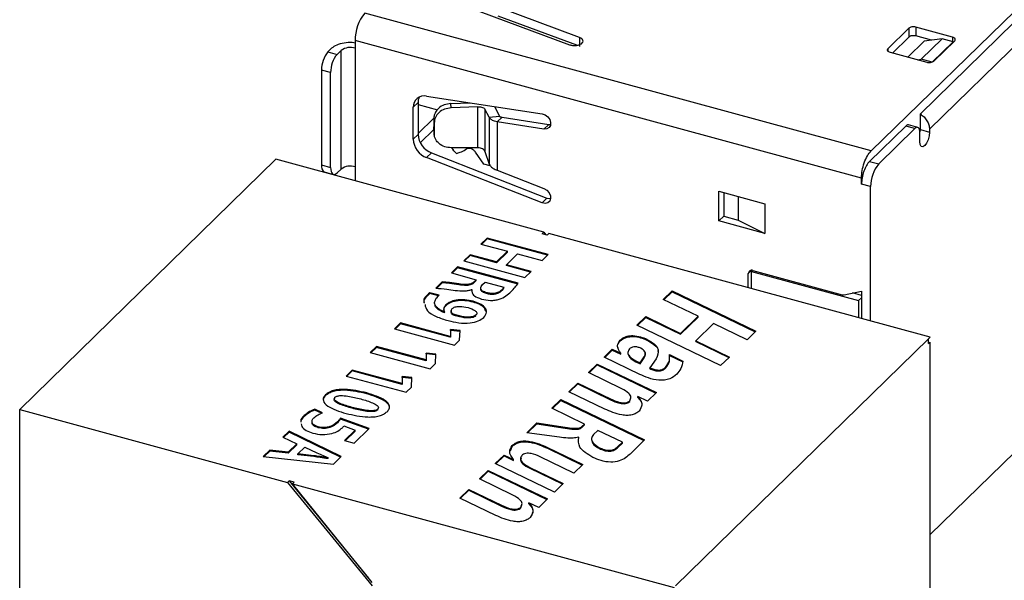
# Model space of a CAD drawing. Header units: millimetres. Extents: x 1628 to 1852, y 2209 to 2446.
# Tile 12 of 34: x 1749 to 1777, y 2271 to 2287. Entities that reach past the tile are written whole.
import ezdxf

# ---------------------------------------------------------------- set-up
doc = ezdxf.new("R2010")
doc.units = ezdxf.units.MM

msp = doc.modelspace()

# ---------------------------------------------------------------- linework, layer by layer
at = {"color": 7, "linetype": 'Continuous', "lineweight": 25}
for p, q in [((1779.16, 2288.527), (1773.606, 2283.106)), ((1760.375, 2287.851), (1764.878, 2286.177)), ((1773.606, 2283.106), (1758.96, 2287.087)), ((1765.17, 2286.386), (1762.815, 2287.262)), ((1765.089, 2286.159), (1762.815, 2287.005)), ((1777.736, 2286.816), (1775.03, 2284.174)), ((1774.696, 2286.654), (1774.09, 2286.061)), ((1774.696, 2286.654), (1774.696, 2286.396)), ((1775.96, 2286.397), (1774.899, 2286.686)), ((1774.899, 2286.686), (1774.899, 2286.429)), ((1773.326, 2282.319), (1758.68, 2286.299)), ((1758.68, 2286.299), (1758.68, 2286.076)), ((1765.17, 2286.386), (1765.17, 2286.129)), ((1774.696, 2286.396), (1774.226, 2285.937)), ((1775.143, 2286.275), (1774.672, 2285.816)), ((1775.353, 2286.305), (1774.899, 2286.429)), ((1775.052, 2285.757), (1775.659, 2286.349)), ((1775.659, 2286.349), (1775.143, 2286.275)), ((1778.002, 2286.38), (1775.295, 2283.738)), ((1775.372, 2285.67), (1775.979, 2286.262)), ((1775.416, 2285.701), (1776.023, 2286.293)), ((1775.979, 2286.262), (1775.659, 2286.349)), ((1775.979, 2286.25), (1775.979, 2286.262)), ((1757.893, 2285.97), (1758.009, 2286.084)), ((1757.893, 2285.97), (1758.158, 2285.898)), ((1758.275, 2286.012), (1758.158, 2285.898)), ((1758.275, 2282.583), (1758.275, 2286.012)), ((1758.68, 2286.076), (1758.68, 2282.648)), ((1774.152, 2285.957), (1775.214, 2285.669)), ((1774.945, 2285.742), (1775.052, 2285.757)), ((1775.372, 2285.67), (1775.052, 2285.757)), ((1757.971, 2285.373), (1757.706, 2285.445)), ((1757.706, 2285.445), (1757.706, 2282.702)), ((1757.971, 2282.63), (1757.971, 2285.373)), ((1760.501, 2284.505), (1760.361, 2284.368)), ((1760.501, 2284.505), (1760.501, 2283.579)), ((1760.749, 2284.688), (1764.089, 2284.178)), ((1761.444, 2284.475), (1762.005, 2284.496)), ((1761.455, 2284.352), (1761.444, 2284.475)), ((1760.361, 2283.443), (1760.361, 2284.368)), ((1760.501, 2284.45), (1761.064, 2284.297)), ((1762.231, 2284.381), (1761.455, 2284.352)), ((1762.231, 2283.197), (1762.231, 2284.381)), ((1762.561, 2284.078), (1762.435, 2284.315)), ((1762.435, 2284.315), (1762.435, 2283.087)), ((1762.707, 2284.389), (1762.854, 2284.11)), ((1760.957, 2284.052), (1760.501, 2283.607)), ((1760.955, 2284.034), (1760.966, 2283.911)), ((1760.955, 2284.034), (1760.955, 2283.803)), ((1760.966, 2283.911), (1760.966, 2283.618)), ((1762.561, 2284.078), (1762.854, 2284.11)), ((1762.561, 2284.078), (1762.561, 2282.724)), ((1762.791, 2283.944), (1762.931, 2284.081)), ((1762.791, 2283.944), (1762.791, 2282.545)), ((1764.143, 2283.738), (1762.791, 2283.944)), ((1762.931, 2284.081), (1764.283, 2283.874)), ((1775.03, 2283.724), (1775.03, 2284.174)), ((1760.953, 2283.82), (1760.969, 2283.557)), ((1760.966, 2283.618), (1760.955, 2283.803)), ((1764.143, 2283.738), (1764.283, 2283.874)), ((1764.283, 2283.874), (1764.336, 2283.873)), ((1774.607, 2283.826), (1773.559, 2282.804)), ((1774.873, 2283.754), (1773.825, 2282.732)), ((1774.873, 2283.754), (1774.607, 2283.826)), ((1774.953, 2283.787), (1774.687, 2283.859)), ((1775.015, 2283.379), (1775.015, 2283.632)), ((1775.023, 2283.656), (1775.03, 2283.724)), ((1775.03, 2283.724), (1775.295, 2283.652)), ((1775.295, 2283.738), (1775.295, 2283.652)), ((1760.501, 2283.579), (1760.361, 2283.443)), ((1760.889, 2283.048), (1760.749, 2282.912)), ((1760.889, 2283.048), (1764.229, 2281.743)), ((1762.231, 2283.197), (1761.455, 2283.196)), ((1761.47, 2283.196), (1761.512, 2283.137)), ((1761.912, 2283.163), (1761.874, 2283.142)), ((1762.406, 2282.726), (1762.162, 2283.074)), ((1762.435, 2283.087), (1762.561, 2282.724)), ((1756.388, 2282.863), (1748.977, 2275.629)), ((1764.139, 2280.756), (1756.388, 2282.863)), ((1764.089, 2281.606), (1760.749, 2282.912)), ((1773.559, 2282.804), (1773.825, 2282.732)), ((1757.706, 2282.702), (1757.971, 2282.63)), ((1757.788, 2282.498), (1758.053, 2282.426)), ((1758.158, 2282.469), (1758.275, 2282.583)), ((1758.68, 2282.648), (1758.68, 2282.24)), ((1762.589, 2282.676), (1762.406, 2282.726)), ((1762.791, 2282.545), (1764.143, 2282.017)), ((1773.326, 2282.147), (1773.326, 2282.319)), ((1769.205, 2281.939), (1770.531, 2281.578)), ((1769.205, 2281.082), (1769.205, 2281.939)), ((1769.345, 2281.901), (1769.345, 2281.218)), ((1773.591, 2282.075), (1773.326, 2282.147)), ((1773.591, 2278.187), (1773.591, 2282.075)), ((1764.229, 2281.743), (1764.089, 2281.606)), ((1769.762, 2281.788), (1769.762, 2281.105)), ((1770.531, 2281.578), (1770.531, 2280.721)), ((1769.345, 2281.218), (1769.205, 2281.082)), ((1770.531, 2280.721), (1769.205, 2281.082)), ((1769.345, 2281.218), (1769.762, 2281.105)), ((1769.762, 2281.105), (1770.531, 2280.721)), ((1762.5, 2280.588), (1762.321, 2280.414)), ((1762.5, 2280.562), (1762.342, 2280.408)), ((1764.266, 2280.108), (1762.5, 2280.588)), ((1762.5, 2280.562), (1762.5, 2280.588)), ((1764.245, 2280.088), (1762.5, 2280.562)), ((1764.092, 2280.711), (1764.139, 2280.756)), ((1764.237, 2280.671), (1764.092, 2280.711)), ((1764.139, 2280.756), (1764.2, 2280.681)), ((1764.237, 2280.671), (1764.283, 2280.717)), ((1775.315, 2277.719), (1764.283, 2280.717)), ((1762.321, 2280.414), (1763.084, 2280.206)), ((1763.084, 2280.206), (1762.767, 2279.897)), ((1763.084, 2280.18), (1763.084, 2280.206)), ((1762.004, 2280.104), (1761.826, 2279.93)), ((1761.826, 2279.93), (1763.591, 2279.45)), ((1762.004, 2280.079), (1761.846, 2279.924)), ((1762.767, 2279.897), (1762.004, 2280.104)), ((1762.004, 2280.079), (1762.004, 2280.104)), ((1762.767, 2279.871), (1762.004, 2280.079)), ((1763.084, 2280.18), (1762.767, 2279.871)), ((1763.062, 2279.817), (1763.379, 2280.126)), ((1763.379, 2280.126), (1764.087, 2279.934)), ((1764.087, 2279.934), (1764.266, 2280.108)), ((1761.645, 2279.752), (1761.466, 2279.578)), ((1761.645, 2279.727), (1761.486, 2279.572)), ((1763.392, 2279.278), (1761.645, 2279.752)), ((1761.645, 2279.727), (1761.645, 2279.752)), ((1763.392, 2279.252), (1761.645, 2279.727)), ((1762.767, 2279.871), (1762.767, 2279.897)), ((1763.77, 2279.624), (1763.062, 2279.817)), ((1763.062, 2279.791), (1763.062, 2279.817)), ((1763.75, 2279.604), (1763.062, 2279.791)), ((1763.591, 2279.45), (1763.77, 2279.624)), ((1770.142, 2279.618), (1770.176, 2279.652)), ((1770.186, 2279.649), (1772.764, 2278.949)), ((1761.466, 2279.578), (1762.185, 2279.382)), ((1762.185, 2279.382), (1762.124, 2279.323)), ((1762.185, 2279.357), (1762.124, 2279.298)), ((1762.185, 2279.357), (1762.185, 2279.382)), ((1770.054, 2279.149), (1770.054, 2279.557)), ((1770.142, 2279.618), (1773.238, 2278.777)), ((1770.142, 2279.125), (1770.142, 2279.618)), ((1761.2, 2279.319), (1761.016, 2279.139)), ((1761.2, 2279.293), (1761.04, 2279.137)), ((1761.2, 2279.293), (1761.2, 2279.319)), ((1761.678, 2279.236), (1761.678, 2279.261)), ((1762.045, 2279.1), (1762.052, 2279.098)), ((1762.052, 2279.072), (1762.052, 2279.098)), ((1762.124, 2279.298), (1762.124, 2279.323)), ((1762.364, 2279.242), (1762.438, 2279.314)), ((1762.438, 2279.314), (1762.982, 2279.166)), ((1762.913, 2279.056), (1762.913, 2279.082)), ((1762.982, 2279.14), (1762.982, 2279.166)), ((1767.595, 2278.812), (1767.85, 2279.061)), ((1767.85, 2279.061), (1770.273, 2277.894)), ((1767.85, 2279.035), (1767.85, 2279.061)), ((1772.823, 2278.946), (1773.326, 2279.053)), ((1773.326, 2279.053), (1773.326, 2278.259)), ((1761.111, 2278.932), (1760.843, 2279.005)), ((1760.843, 2278.979), (1760.843, 2279.005)), ((1761.09, 2278.912), (1760.843, 2278.979)), ((1762.484, 2278.979), (1762.484, 2279.005)), ((1768.6, 2278.328), (1767.595, 2278.812)), ((1767.613, 2278.803), (1767.85, 2279.035)), ((1767.85, 2279.035), (1770.256, 2277.877)), ((1773.326, 2278.928), (1773.068, 2278.998)), ((1773.238, 2278.777), (1773.326, 2278.863)), ((1773.238, 2278.777), (1773.238, 2278.283)), ((1761.305, 2278.631), (1761.305, 2278.656)), ((1761.456, 2278.485), (1761.456, 2278.453)), ((1762.095, 2278.733), (1762.095, 2278.759)), ((1761.269, 2278.451), (1761.263, 2278.448)), ((1761.263, 2278.422), (1761.263, 2278.448)), ((1761.269, 2278.425), (1761.263, 2278.422)), ((1761.269, 2278.425), (1761.269, 2278.451)), ((1761.505, 2278.371), (1761.505, 2278.397)), ((1761.625, 2278.327), (1761.625, 2278.353)), ((1762.176, 2278.362), (1762.176, 2278.362)), ((1762.176, 2278.336), (1762.176, 2278.362)), ((1766.83, 2278.065), (1767.085, 2278.314)), ((1766.848, 2278.057), (1767.085, 2278.288)), ((1767.085, 2278.314), (1768.09, 2277.83)), ((1767.085, 2278.288), (1767.085, 2278.314)), ((1767.085, 2278.288), (1768.09, 2277.805)), ((1768.09, 2277.83), (1768.6, 2278.328)), ((1768.09, 2277.805), (1768.6, 2278.302)), ((1768.6, 2278.302), (1768.6, 2278.328)), ((1759.995, 2278.134), (1759.818, 2277.961)), ((1759.818, 2277.961), (1761.552, 2277.49)), ((1759.995, 2278.108), (1759.839, 2277.956)), ((1761.433, 2277.743), (1759.995, 2278.134)), ((1759.995, 2278.108), (1759.995, 2278.134)), ((1761.433, 2277.717), (1759.995, 2278.108)), ((1761.437, 2277.942), (1761.436, 2277.745)), ((1761.437, 2277.916), (1761.436, 2277.719)), ((1761.718, 2277.914), (1761.437, 2277.942)), ((1761.437, 2277.916), (1761.437, 2277.942)), ((1761.716, 2277.889), (1761.437, 2277.916)), ((1761.704, 2277.639), (1761.718, 2277.914)), ((1769.253, 2276.898), (1766.83, 2278.065)), ((1769.043, 2278.115), (1768.533, 2277.617)), ((1770.018, 2277.645), (1769.043, 2278.115)), ((1761.436, 2277.745), (1761.433, 2277.743)), ((1761.433, 2277.717), (1761.433, 2277.743)), ((1761.436, 2277.719), (1761.433, 2277.717)), ((1761.436, 2277.719), (1761.436, 2277.745)), ((1761.552, 2277.49), (1761.704, 2277.639)), ((1766.35, 2277.614), (1766.35, 2277.639)), ((1767.122, 2277.633), (1767.122, 2277.659)), ((1767.951, 2270.531), (1775.268, 2277.673)), ((1768.09, 2277.805), (1768.09, 2277.83)), ((1770.273, 2277.894), (1770.018, 2277.645)), ((1775.268, 2277.673), (1775.315, 2277.719)), ((1775.268, 2277.536), (1775.268, 2277.673)), ((1759.297, 2277.452), (1759.12, 2277.28)), ((1759.297, 2277.426), (1759.141, 2277.274)), ((1760.735, 2277.061), (1759.297, 2277.452)), ((1759.297, 2277.426), (1759.297, 2277.452)), ((1760.735, 2277.035), (1759.297, 2277.426)), ((1765.883, 2277.141), (1766.12, 2277.372)), ((1765.901, 2277.132), (1766.12, 2277.346)), ((1766.12, 2277.372), (1766.365, 2277.254)), ((1766.12, 2277.346), (1766.12, 2277.372)), ((1766.12, 2277.346), (1766.365, 2277.228)), ((1768.533, 2277.617), (1769.508, 2277.147)), ((1768.533, 2277.591), (1768.533, 2277.617)), ((1768.533, 2277.591), (1769.491, 2277.13)), ((1775.268, 2277.536), (1775.315, 2277.581)), ((1775.268, 2277.551), (1775.315, 2277.581)), ((1775.315, 2266.147), (1775.315, 2277.581)), ((1759.12, 2277.28), (1760.853, 2276.808)), ((1760.737, 2277.063), (1760.735, 2277.061)), ((1760.735, 2277.035), (1760.735, 2277.061)), ((1760.739, 2277.26), (1760.737, 2277.063)), ((1760.739, 2277.235), (1760.737, 2277.038)), ((1760.737, 2277.038), (1760.737, 2277.063)), ((1761.019, 2277.233), (1760.739, 2277.26)), ((1760.739, 2277.235), (1760.739, 2277.26)), ((1761.018, 2277.207), (1760.739, 2277.235)), ((1761.006, 2276.957), (1761.019, 2277.233)), ((1766.911, 2276.646), (1765.883, 2277.141)), ((1766.365, 2277.254), (1766.368, 2277.257)), ((1766.365, 2277.228), (1766.365, 2277.254)), ((1766.365, 2277.228), (1766.368, 2277.231)), ((1766.368, 2277.231), (1766.368, 2277.257)), ((1766.922, 2276.975), (1767.043, 2277.153)), ((1766.922, 2276.949), (1767.043, 2277.127)), ((1767.043, 2277.127), (1767.043, 2277.153)), ((1767.385, 2277.099), (1767.209, 2276.837)), ((1767.769, 2277.215), (1768.155, 2277.029)), ((1767.769, 2277.189), (1768.155, 2277.004)), ((1769.508, 2277.147), (1769.253, 2276.898)), ((1760.737, 2277.038), (1760.735, 2277.035)), ((1760.853, 2276.808), (1761.006, 2276.957)), ((1765.428, 2276.696), (1765.683, 2276.945)), ((1765.446, 2276.688), (1765.683, 2276.919)), ((1765.683, 2276.945), (1767.397, 2276.12)), ((1765.683, 2276.919), (1765.683, 2276.945)), ((1765.683, 2276.919), (1767.379, 2276.103)), ((1766.803, 2277.006), (1766.803, 2277.032)), ((1766.803, 2277.032), (1766.922, 2276.975)), ((1766.803, 2277.006), (1766.922, 2276.949)), ((1766.922, 2276.949), (1766.922, 2276.975)), ((1767.209, 2276.811), (1767.209, 2276.837)), ((1767.657, 2276.822), (1767.657, 2276.848)), ((1768.155, 2277.004), (1768.155, 2277.029)), ((1758.598, 2276.77), (1758.422, 2276.598)), ((1758.422, 2276.598), (1760.155, 2276.127)), ((1758.598, 2276.745), (1758.442, 2276.592)), ((1760.037, 2276.38), (1758.598, 2276.77)), ((1758.598, 2276.745), (1758.598, 2276.77)), ((1760.037, 2276.354), (1758.598, 2276.745)), ((1760.041, 2276.579), (1760.039, 2276.382)), ((1760.041, 2276.553), (1760.039, 2276.356)), ((1760.321, 2276.551), (1760.041, 2276.579)), ((1760.041, 2276.553), (1760.041, 2276.579)), ((1760.32, 2276.526), (1760.041, 2276.553)), ((1760.307, 2276.275), (1760.321, 2276.551)), ((1766.397, 2276.23), (1765.428, 2276.696)), ((1760.039, 2276.382), (1760.037, 2276.38)), ((1760.037, 2276.354), (1760.037, 2276.38)), ((1760.039, 2276.356), (1760.037, 2276.354)), ((1760.039, 2276.356), (1760.039, 2276.382)), ((1760.155, 2276.127), (1760.307, 2276.275)), ((1764.863, 2276.145), (1765.118, 2276.394)), ((1764.881, 2276.137), (1765.118, 2276.368)), ((1765.118, 2276.394), (1766.066, 2275.938)), ((1765.118, 2276.368), (1765.118, 2276.394)), ((1765.118, 2276.368), (1766.066, 2275.912)), ((1757.825, 2276.057), (1757.825, 2276.057)), ((1757.825, 2276.031), (1757.825, 2276.057)), ((1757.825, 2276.031), (1757.825, 2276.057)), ((1757.825, 2276.031), (1757.825, 2276.031)), ((1758.094, 2275.981), (1758.095, 2275.982)), ((1759.015, 2276.085), (1759.015, 2276.111)), ((1765.905, 2275.644), (1764.863, 2276.145)), ((1766.066, 2275.912), (1766.066, 2275.938)), ((1766.857, 2276.008), (1766.854, 2276.005)), ((1766.854, 2275.979), (1766.854, 2276.005)), ((1767.142, 2275.871), (1766.857, 2276.008)), ((1767.397, 2276.12), (1767.142, 2275.871)), ((1775.315, 2272.014), (1779.472, 2276.072)), ((1757.738, 2275.536), (1757.515, 2275.641)), ((1757.515, 2275.615), (1757.515, 2275.641)), ((1758.594, 2275.665), (1758.594, 2275.691)), ((1759.337, 2275.616), (1759.337, 2275.642)), ((1764.372, 2275.665), (1764.627, 2275.914)), ((1765.317, 2275.21), (1764.372, 2275.665)), ((1764.389, 2275.657), (1764.627, 2275.888)), ((1764.627, 2275.914), (1767.05, 2274.748)), ((1764.627, 2275.888), (1764.627, 2275.914)), ((1764.627, 2275.888), (1767.032, 2274.73)), ((1766.624, 2275.857), (1766.639, 2275.905)), ((1766.624, 2275.857), (1766.624, 2275.883)), ((1748.977, 2275.629), (1756.728, 2273.523)), ((1748.977, 2264.057), (1748.977, 2275.629)), ((1757.205, 2275.426), (1757.205, 2275.452)), ((1757.711, 2275.523), (1757.515, 2275.615)), ((1759.086, 2275.083), (1758.261, 2275.377)), ((1758.261, 2275.352), (1758.261, 2275.377)), ((1759.067, 2275.064), (1758.261, 2275.352)), ((1757.612, 2275.103), (1757.612, 2275.129)), ((1758.168, 2275.248), (1758.168, 2275.273)), ((1758.355, 2275.153), (1758.684, 2275.033)), ((1758.648, 2274.655), (1759.086, 2275.083)), ((1763.643, 2274.954), (1763.936, 2275.24)), ((1763.666, 2274.951), (1763.936, 2275.214)), ((1763.936, 2275.24), (1764.758, 2275.116)), ((1763.936, 2275.214), (1763.936, 2275.24)), ((1763.936, 2275.214), (1764.758, 2275.091)), ((1764.758, 2275.091), (1764.758, 2275.116)), ((1765.241, 2275.135), (1765.317, 2275.21)), ((1765.241, 2275.11), (1765.317, 2275.184)), ((1765.241, 2275.11), (1765.241, 2275.135)), ((1765.317, 2275.184), (1765.317, 2275.21)), ((1756.774, 2275.005), (1756.592, 2274.827)), ((1756.592, 2274.827), (1756.995, 2274.637)), ((1756.774, 2274.979), (1756.609, 2274.818)), ((1758.276, 2274.266), (1756.774, 2275.005)), ((1756.774, 2274.979), (1756.774, 2275.005)), ((1758.259, 2274.249), (1756.774, 2274.979)), ((1758.684, 2275.033), (1758.373, 2274.73)), ((1758.684, 2275.007), (1758.394, 2274.724)), ((1758.684, 2275.007), (1758.684, 2275.033)), ((1764.588, 2274.827), (1763.643, 2274.954)), ((1765.147, 2274.824), (1765.14, 2274.827)), ((1765.147, 2274.798), (1765.147, 2274.824)), ((1765.703, 2275.026), (1765.575, 2274.902)), ((1766.412, 2274.685), (1765.703, 2275.026)), ((1756.995, 2274.637), (1756.745, 2274.392)), ((1756.995, 2274.611), (1756.745, 2274.366)), ((1756.995, 2274.611), (1756.995, 2274.637)), ((1757.024, 2274.348), (1757.223, 2274.543)), ((1757.223, 2274.543), (1757.576, 2274.377)), ((1758.373, 2274.73), (1758.648, 2274.655)), ((1763.171, 2274.435), (1763.224, 2274.562)), ((1763.224, 2274.562), (1763.224, 2274.588)), ((1764.24, 2274.534), (1765.266, 2274.04)), ((1764.24, 2274.509), (1764.24, 2274.534)), ((1764.24, 2274.509), (1765.248, 2274.023)), ((1765.749, 2274.499), (1765.749, 2274.524)), ((1766.28, 2274.556), (1766.412, 2274.685)), ((1766.28, 2274.53), (1766.412, 2274.659)), ((1766.28, 2274.53), (1766.28, 2274.556)), ((1766.412, 2274.659), (1766.412, 2274.685)), ((1767.05, 2274.748), (1766.634, 2274.342)), ((1756.21, 2274.454), (1756.021, 2274.27)), ((1756.021, 2274.27), (1758.05, 2274.045)), ((1756.21, 2274.428), (1756.045, 2274.267)), ((1756.745, 2274.392), (1756.21, 2274.454)), ((1756.21, 2274.428), (1756.21, 2274.454)), ((1756.745, 2274.366), (1756.21, 2274.428)), ((1756.745, 2274.366), (1756.745, 2274.392)), ((1757.486, 2274.292), (1757.024, 2274.348)), ((1757.024, 2274.322), (1757.024, 2274.348)), ((1757.486, 2274.267), (1757.024, 2274.322)), ((1757.486, 2274.267), (1757.486, 2274.292)), ((1757.897, 2274.239), (1757.893, 2274.235)), ((1757.893, 2274.209), (1757.893, 2274.235)), ((1757.897, 2274.213), (1757.893, 2274.209)), ((1757.897, 2274.213), (1757.897, 2274.239)), ((1758.05, 2274.045), (1758.276, 2274.266)), ((1762.733, 2274.065), (1762.988, 2274.314)), ((1762.75, 2274.057), (1762.988, 2274.289)), ((1762.988, 2274.314), (1763.261, 2274.183)), ((1762.988, 2274.289), (1762.988, 2274.314)), ((1762.988, 2274.289), (1763.261, 2274.157)), ((1765.011, 2273.791), (1764.033, 2274.263)), ((1764.446, 2273.24), (1762.733, 2274.065)), ((1763.261, 2274.183), (1763.265, 2274.187)), ((1763.261, 2274.157), (1763.261, 2274.183)), ((1763.261, 2274.157), (1763.265, 2274.161)), ((1763.265, 2274.161), (1763.265, 2274.187)), ((1763.729, 2273.957), (1764.701, 2273.489)), ((1763.729, 2273.932), (1763.729, 2273.957)), ((1763.729, 2273.932), (1764.684, 2273.472)), ((1765.266, 2274.04), (1765.011, 2273.791)), ((1762.277, 2273.621), (1762.532, 2273.87)), ((1762.295, 2273.613), (1762.532, 2273.844)), ((1762.532, 2273.87), (1764.246, 2273.045)), ((1762.532, 2273.844), (1762.532, 2273.87)), ((1762.532, 2273.844), (1764.228, 2273.028)), ((1756.774, 2273.568), (1756.728, 2273.523)), ((1756.728, 2273.523), (1759.173, 2270.527)), ((1756.919, 2273.529), (1756.774, 2273.568)), ((1756.774, 2273.568), (1759.071, 2270.755)), ((1756.919, 2273.529), (1756.872, 2273.483)), ((1756.872, 2273.483), (1767.904, 2270.485)), ((1759.173, 2270.628), (1756.872, 2273.483)), ((1763.246, 2273.155), (1762.277, 2273.621)), ((1764.701, 2273.489), (1764.446, 2273.24)), ((1761.713, 2273.07), (1761.968, 2273.319)), ((1761.73, 2273.062), (1761.968, 2273.293)), ((1761.968, 2273.319), (1762.915, 2272.863)), ((1761.968, 2273.293), (1761.968, 2273.319)), ((1761.968, 2273.293), (1762.915, 2272.837)), ((1762.754, 2272.569), (1761.713, 2273.07)), ((1762.915, 2272.837), (1762.915, 2272.863)), ((1763.474, 2272.782), (1763.489, 2272.829)), ((1763.474, 2272.782), (1763.474, 2272.808)), ((1763.707, 2272.933), (1763.704, 2272.93)), ((1763.704, 2272.904), (1763.704, 2272.93)), ((1763.991, 2272.796), (1763.707, 2272.933)), ((1764.246, 2273.045), (1763.991, 2272.796))]:
    msp.add_line(p, q, dxfattribs=at)
at = {"color": 8, "linetype": 'Continuous', "lineweight": 25}
for p, q in [((1775.96, 2286.397), (1775.96, 2286.267)), ((1774.09, 2286.061), (1774.09, 2285.992)), ((1760.959, 2283.729), (1760.563, 2283.343)), ((1770.154, 2279.654), (1770.054, 2279.557))]:
    msp.add_line(p, q, dxfattribs=at)
at = {"color": 7, "linetype": 'Continuous', "lineweight": 25, "flags": 128}
for points in [[(1764.089, 2284.178), (1764.175, 2284.148), (1764.252, 2284.09), (1764.308, 2284.011), (1764.335, 2283.924), (1764.329, 2283.843), (1764.29, 2283.779), (1764.225, 2283.742), (1764.143, 2283.738)], [(1775.015, 2283.632), (1775.012, 2283.68), (1775.004, 2283.721), (1774.991, 2283.754), (1774.973, 2283.776), (1774.952, 2283.787), (1774.927, 2283.788), (1774.9, 2283.776), (1774.873, 2283.754)], [(1775.295, 2283.652), (1775.284, 2283.543), (1775.254, 2283.43), (1775.208, 2283.33), (1775.155, 2283.258), (1775.101, 2283.226), (1775.056, 2283.237), (1775.026, 2283.291), (1775.015, 2283.379)], [(1757.971, 2282.63), (1757.975, 2282.567), (1757.986, 2282.513), (1758.003, 2282.47), (1758.026, 2282.441), (1758.054, 2282.426), (1758.087, 2282.426), (1758.122, 2282.44), (1758.158, 2282.469)], [(1764.143, 2282.017), (1764.225, 2281.969), (1764.29, 2281.896), (1764.329, 2281.811), (1764.335, 2281.726), (1764.308, 2281.654), (1764.252, 2281.606), (1764.175, 2281.589), (1764.089, 2281.606)], [(1764.229, 2281.743), (1764.315, 2281.726), (1764.336, 2281.727)]]:
    msp.add_lwpolyline(points, dxfattribs=at)
at = {"color": 7, "linetype": 'Continuous', "lineweight": 25}
for centre, radius, start, end in [((1759.907, 2286.307), 1.227, 140.5129, 180.3434), ((1758.524, 2285.45), 0.818, 140.5129, 180.3434), ((1758.789, 2285.378), 0.818, 140.5129, 180.3434), ((1758.543, 2285.635), 0.462, 72.696, 125.3989), ((1760.678, 2284.378), 0.318, 77.1536, 181.8022), ((1760.848, 2284.51), 0.348, 154.1315, 180.9041), ((1760.966, 2283.478), 0.607, 183.3733, 248.99), ((1761.106, 2283.615), 0.607, 183.3733, 248.99), ((1757.907, 2282.664), 0.204, 169.3516, 234.3744), ((1758.543, 2282.206), 0.462, 72.696, 125.3989), ((1774.614, 2282.081), 1.022, 140.5129, 180.3434), ((1770.151, 2279.558), 0.0975, 68.8623, 180.9223), ((1772.799, 2279.07), 0.127, 253.9653, 281.1121)]:
    msp.add_arc(centre, radius, start, end, dxfattribs=at)
for points in [[(1774.899, 2286.686), (1774.881, 2286.69), (1774.844, 2286.697), (1774.784, 2286.693), (1774.73, 2286.679), (1774.708, 2286.662), (1774.696, 2286.654)], [(1764.878, 2286.177), (1764.907, 2286.169), (1764.964, 2286.153), (1765.065, 2286.152), (1765.159, 2286.169), (1765.232, 2286.205), (1765.274, 2286.251), (1765.277, 2286.303), (1765.243, 2286.352), (1765.195, 2286.375), (1765.17, 2286.386)], [(1774.899, 2286.429), (1774.881, 2286.432), (1774.844, 2286.44), (1774.784, 2286.436), (1774.73, 2286.422), (1774.708, 2286.405), (1774.696, 2286.396)], [(1776.023, 2286.293), (1776.03, 2286.303), (1776.045, 2286.322), (1776.037, 2286.353), (1776.009, 2286.38), (1775.977, 2286.392), (1775.96, 2286.397)], [(1774.09, 2286.061), (1774.082, 2286.052), (1774.068, 2286.033), (1774.076, 2286.002), (1774.103, 2285.974), (1774.136, 2285.963), (1774.152, 2285.957)], [(1775.214, 2285.669), (1775.232, 2285.665), (1775.269, 2285.658), (1775.329, 2285.661), (1775.383, 2285.676), (1775.405, 2285.693), (1775.416, 2285.701)], [(1762.854, 2284.11), (1762.857, 2284.107), (1762.863, 2284.1), (1762.881, 2284.091), (1762.903, 2284.084), (1762.922, 2284.082), (1762.931, 2284.081)], [(1775.03, 2284.174), (1775.067, 2284.147), (1775.141, 2284.094), (1775.226, 2283.982), (1775.284, 2283.86), (1775.291, 2283.779), (1775.295, 2283.738)], [(1761.616, 2283.035), (1761.646, 2283.042), (1761.707, 2283.057), (1761.82, 2283.115), (1761.876, 2283.144)], [(1762.162, 2283.074), (1762.145, 2283.094), (1762.111, 2283.134), (1762.042, 2283.171), (1761.971, 2283.184), (1761.932, 2283.17), (1761.912, 2283.163)], [(1773.326, 2282.319), (1773.33, 2282.39), (1773.339, 2282.533), (1773.403, 2282.767), (1773.496, 2282.976), (1773.569, 2283.063), (1773.606, 2283.106)], [(1773.559, 2282.804), (1773.529, 2282.767), (1773.468, 2282.695), (1773.391, 2282.521), (1773.337, 2282.326), (1773.33, 2282.207), (1773.326, 2282.147)]]:
    msp.add_open_spline(points, degree=3, dxfattribs=at)
for points, knots in [([(1758.009, 2286.084), (1758.054, 2286.118), (1758.144, 2286.185), (1758.358, 2286.241), (1758.55, 2286.258), (1758.652, 2286.24), (1758.68, 2286.235)], [0, 0, 0, 0, 0.2962052, 0.5924104, 0.8886157, 1, 1, 1, 1]), ([(1761.444, 2284.475), (1761.381, 2284.467), (1761.252, 2284.449), (1761.097, 2284.351), (1761.008, 2284.239), (1760.963, 2284.133), (1760.958, 2284.068), (1760.955, 2284.034)], [0, 0, 0, 0, 0.24308, 0.499178, 0.709058, 0.844494, 1, 1, 1, 1]), ([(1761.455, 2284.352), (1761.391, 2284.343), (1761.261, 2284.325), (1761.1, 2284.221), (1760.988, 2284.078), (1760.973, 2283.966), (1760.966, 2283.911)], [0, 0, 0, 0, 0.24982, 0.4999614, 0.7501286, 1, 1, 1, 1]), ([(1762.231, 2284.381), (1762.256, 2284.381), (1762.305, 2284.381), (1762.369, 2284.367), (1762.418, 2284.345), (1762.43, 2284.326), (1762.435, 2284.316)], [0, 0, 0, 0, 0.252511, 0.500135, 0.749751, 1, 1, 1, 1]), ([(1762.791, 2283.944), (1762.763, 2283.951), (1762.692, 2283.969), (1762.605, 2284.015), (1762.575, 2284.057), (1762.561, 2284.078)], [0, 0, 0, 0, 0.2493983, 0.6365122, 1, 1, 1, 1]), ([(1761.455, 2283.196), (1761.392, 2283.202), (1761.263, 2283.214), (1761.108, 2283.306), (1761.019, 2283.415), (1760.974, 2283.519), (1760.969, 2283.584), (1760.966, 2283.618)], [0, 0, 0, 0, 0.243084, 0.499178, 0.708982, 0.844437, 1, 1, 1, 1]), ([(1774.686, 2283.854), (1774.678, 2283.857), (1774.655, 2283.867), (1774.626, 2283.842), (1774.607, 2283.826)], [0, 0, 0, 0, 0.341999, 1, 1, 1, 1]), ([(1761.616, 2283.035), (1761.574, 2283.068), (1761.527, 2283.104), (1761.507, 2283.146), (1761.504, 2283.151)], [0, 0, 0, 0, 0.88272, 1, 1, 1, 1]), ([(1762.435, 2283.088), (1762.43, 2283.103), (1762.418, 2283.132), (1762.369, 2283.167), (1762.305, 2283.192), (1762.256, 2283.195), (1762.231, 2283.197)], [0, 0, 0, 0, 0.250283, 0.499864, 0.747459, 1, 1, 1, 1]), ([(1762.561, 2282.724), (1762.57, 2282.706), (1762.593, 2282.66), (1762.669, 2282.595), (1762.751, 2282.562), (1762.791, 2282.545)], [0, 0, 0, 0, 0.249386, 0.6365, 1, 1, 1, 1]), ([(1761.016, 2279.139), (1761.121, 2279.129), (1761.308, 2279.111), (1761.493, 2279.085), (1761.574, 2279.074)], [0, 0, 0, 0, 0.559673, 1, 1, 1, 1]), ([(1761.678, 2279.261), (1761.59, 2279.275), (1761.433, 2279.3), (1761.271, 2279.313), (1761.2, 2279.319)], [0, 0, 0, 0, 0.560262, 1, 1, 1, 1]), ([(1761.678, 2279.236), (1761.59, 2279.249), (1761.433, 2279.274), (1761.271, 2279.287), (1761.2, 2279.293)], [0, 0, 0, 0, 0.560262, 1, 1, 1, 1]), ([(1761.574, 2279.074), (1761.665, 2279.064), (1761.791, 2279.05), (1761.956, 2279.067), (1762.016, 2279.089), (1762.045, 2279.1)], [0, 0, 0, 0, 0.559471, 0.779761, 1, 1, 1, 1]), ([(1762.124, 2279.323), (1762.099, 2279.302), (1762.048, 2279.258), (1761.87, 2279.232), (1761.751, 2279.25), (1761.678, 2279.261)], [0, 0, 0, 0, 0.280135, 0.558087, 1, 1, 1, 1]), ([(1762.124, 2279.298), (1762.099, 2279.276), (1762.048, 2279.232), (1761.87, 2279.207), (1761.751, 2279.225), (1761.678, 2279.236)], [0, 0, 0, 0, 0.280135, 0.558087, 1, 1, 1, 1]), ([(1762.052, 2279.098), (1762.052, 2279.067), (1762.05, 2279.005), (1762.131, 2278.898), (1762.258, 2278.851), (1762.335, 2278.822)], [0, 0, 0, 0, 0.280872, 0.561733, 1, 1, 1, 1]), ([(1762.484, 2279.005), (1762.442, 2279.019), (1762.357, 2279.048), (1762.305, 2279.119), (1762.316, 2279.186), (1762.348, 2279.223), (1762.364, 2279.242)], [0, 0, 0, 0, 0.279771, 0.558655, 0.779025, 1, 1, 1, 1]), ([(1762.484, 2278.979), (1762.442, 2278.993), (1762.358, 2279.022), (1762.304, 2279.09), (1762.316, 2279.132), (1762.321, 2279.149)], [0, 0, 0, 0, 0.377652, 0.754107, 1, 1, 1, 1]), ([(1762.913, 2279.082), (1762.888, 2279.061), (1762.836, 2279.019), (1762.718, 2278.978), (1762.589, 2278.982), (1762.519, 2278.997), (1762.484, 2279.005)], [0, 0, 0, 0, 0.280275, 0.559337, 0.779033, 1, 1, 1, 1]), ([(1762.913, 2279.056), (1762.888, 2279.035), (1762.836, 2278.993), (1762.718, 2278.952), (1762.589, 2278.956), (1762.519, 2278.971), (1762.484, 2278.979)], [0, 0, 0, 0, 0.280275, 0.559337, 0.779033, 1, 1, 1, 1]), ([(1762.982, 2279.166), (1762.972, 2279.15), (1762.954, 2279.121), (1762.926, 2279.094), (1762.913, 2279.082)], [0, 0, 0, 0, 0.559589, 1, 1, 1, 1]), ([(1762.982, 2279.14), (1762.972, 2279.124), (1762.954, 2279.095), (1762.926, 2279.068), (1762.913, 2279.056)], [0, 0, 0, 0, 0.559589, 1, 1, 1, 1]), ([(1763.187, 2279.033), (1763.231, 2279.078), (1763.308, 2279.157), (1763.367, 2279.241), (1763.392, 2279.278)], [0, 0, 0, 0, 0.560004, 1, 1, 1, 1]), ([(1760.843, 2279.005), (1760.743, 2278.921), (1760.635, 2278.832), (1760.674, 2278.738), (1760.677, 2278.732)], [0, 0, 0, 0, 0.937684, 1, 1, 1, 1]), ([(1760.843, 2278.979), (1760.743, 2278.896), (1760.635, 2278.806), (1760.674, 2278.712), (1760.677, 2278.706)], [0, 0, 0, 0, 0.937684, 1, 1, 1, 1]), ([(1761.263, 2278.448), (1761.203, 2278.476), (1761.084, 2278.533), (1760.986, 2278.641), (1760.971, 2278.75), (1761.01, 2278.812), (1761.029, 2278.844)], [0, 0, 0, 0, 0.280152, 0.559819, 0.779698, 1, 1, 1, 1]), ([(1761.029, 2278.844), (1761.042, 2278.861), (1761.066, 2278.891), (1761.097, 2278.92), (1761.111, 2278.932)], [0, 0, 0, 0, 0.560334, 1, 1, 1, 1]), ([(1762.095, 2278.759), (1762.016, 2278.776), (1761.858, 2278.811), (1761.613, 2278.799), (1761.416, 2278.743), (1761.342, 2278.685), (1761.305, 2278.656)], [0, 0, 0, 0, 0.2806032, 0.5596859, 0.7796821, 1, 1, 1, 1]), ([(1762.095, 2278.733), (1762.016, 2278.751), (1761.858, 2278.785), (1761.613, 2278.774), (1761.416, 2278.718), (1761.342, 2278.66), (1761.305, 2278.631)], [0, 0, 0, 0, 0.2806032, 0.5596859, 0.7796821, 1, 1, 1, 1]), ([(1762.335, 2278.822), (1762.42, 2278.805), (1762.547, 2278.78), (1762.731, 2278.786), (1762.896, 2278.827), (1763.052, 2278.913), (1763.142, 2278.993), (1763.187, 2279.033)], [0, 0, 0, 0, 0.24965, 0.37465, 0.4995, 0.749869, 1, 1, 1, 1]), ([(1760.702, 2278.667), (1760.713, 2278.604), (1760.739, 2278.47), (1761.016, 2278.31), (1761.251, 2278.236), (1761.368, 2278.199)], [0, 0, 0, 0, 0.300649, 0.649934, 1, 1, 1, 1]), ([(1761.263, 2278.422), (1761.205, 2278.451), (1761.088, 2278.507), (1760.995, 2278.595), (1760.992, 2278.647), (1760.991, 2278.658)], [0, 0, 0, 0, 0.44198, 0.883194, 1, 1, 1, 1]), ([(1761.305, 2278.631), (1761.269, 2278.593), (1761.229, 2278.553), (1761.243, 2278.51), (1761.244, 2278.507)], [0, 0, 0, 0, 0.919205, 1, 1, 1, 1]), ([(1761.305, 2278.656), (1761.275, 2278.619), (1761.22, 2278.552), (1761.254, 2278.482), (1761.269, 2278.451)], [0, 0, 0, 0, 0.559766, 1, 1, 1, 1]), ([(1761.505, 2278.397), (1761.492, 2278.41), (1761.465, 2278.436), (1761.447, 2278.489), (1761.472, 2278.524), (1761.487, 2278.546)], [0, 0, 0, 0, 0.280475, 0.561409, 1, 1, 1, 1]), ([(1761.487, 2278.546), (1761.499, 2278.556), (1761.522, 2278.574), (1761.591, 2278.602), (1761.744, 2278.621), (1761.865, 2278.594), (1761.946, 2278.576)], [0, 0, 0, 0, 0.125713, 0.251352, 0.501075, 1, 1, 1, 1]), ([(1761.946, 2278.576), (1762.021, 2278.551), (1762.133, 2278.514), (1762.2, 2278.44), (1762.201, 2278.394), (1762.184, 2278.373), (1762.176, 2278.362)], [0, 0, 0, 0, 0.499167, 0.748965, 0.874392, 1, 1, 1, 1]), ([(1762.402, 2278.293), (1762.438, 2278.342), (1762.511, 2278.438), (1762.442, 2278.584), (1762.293, 2278.694), (1762.161, 2278.737), (1762.095, 2278.759)], [0, 0, 0, 0, 0.279895, 0.558874, 0.779279, 1, 1, 1, 1]), ([(1762.462, 2278.459), (1762.453, 2278.495), (1762.434, 2278.571), (1762.291, 2278.668), (1762.16, 2278.711), (1762.095, 2278.733)], [0, 0, 0, 0, 0.308381, 0.653943, 1, 1, 1, 1]), ([(1761.368, 2278.199), (1761.469, 2278.176), (1761.67, 2278.128), (1761.985, 2278.118), (1762.257, 2278.18), (1762.353, 2278.255), (1762.402, 2278.293)], [0, 0, 0, 0, 0.280936, 0.560706, 0.779864, 1, 1, 1, 1]), ([(1761.505, 2278.371), (1761.493, 2278.384), (1761.468, 2278.41), (1761.449, 2278.441), (1761.456, 2278.455), (1761.457, 2278.456)], [0, 0, 0, 0, 0.488797, 0.978395, 1, 1, 1, 1]), ([(1761.625, 2278.353), (1761.6, 2278.359), (1761.555, 2278.371), (1761.521, 2278.389), (1761.505, 2278.397)], [0, 0, 0, 0, 0.5609478, 1, 1, 1, 1]), ([(1761.625, 2278.327), (1761.6, 2278.333), (1761.555, 2278.345), (1761.521, 2278.363), (1761.505, 2278.371)], [0, 0, 0, 0, 0.5609478, 1, 1, 1, 1]), ([(1762.176, 2278.362), (1762.162, 2278.351), (1762.132, 2278.329), (1762.043, 2278.301), (1761.858, 2278.298), (1761.718, 2278.331), (1761.625, 2278.353)], [0, 0, 0, 0, 0.125355, 0.25053, 0.499781, 1, 1, 1, 1]), ([(1762.176, 2278.336), (1762.162, 2278.325), (1762.132, 2278.304), (1762.043, 2278.276), (1761.858, 2278.272), (1761.718, 2278.305), (1761.625, 2278.327)], [0, 0, 0, 0, 0.125355, 0.25053, 0.499781, 1, 1, 1, 1]), ([(1766.368, 2277.257), (1766.317, 2277.329), (1766.225, 2277.456), (1766.312, 2277.584), (1766.35, 2277.639)], [0, 0, 0, 0, 0.560615, 1, 1, 1, 1]), ([(1766.35, 2277.639), (1766.393, 2277.674), (1766.456, 2277.725), (1766.599, 2277.761), (1766.754, 2277.77), (1766.946, 2277.737), (1767.063, 2277.685), (1767.122, 2277.659)], [0, 0, 0, 0, 0.24939, 0.374645, 0.499851, 0.749085, 1, 1, 1, 1]), ([(1766.35, 2277.614), (1766.393, 2277.648), (1766.456, 2277.7), (1766.599, 2277.735), (1766.754, 2277.744), (1766.946, 2277.711), (1767.063, 2277.659), (1767.122, 2277.633)], [0, 0, 0, 0, 0.24939, 0.374645, 0.499851, 0.749085, 1, 1, 1, 1]), ([(1767.122, 2277.659), (1767.199, 2277.617), (1767.351, 2277.533), (1767.491, 2277.334), (1767.425, 2277.188), (1767.385, 2277.099)], [0, 0, 0, 0, 0.281001, 0.561277, 1, 1, 1, 1]), ([(1767.122, 2277.633), (1767.196, 2277.591), (1767.343, 2277.508), (1767.458, 2277.385), (1767.439, 2277.318), (1767.436, 2277.307)], [0, 0, 0, 0, 0.45748, 0.913779, 1, 1, 1, 1]), ([(1766.286, 2277.412), (1766.28, 2277.423), (1766.244, 2277.491), (1766.302, 2277.558), (1766.35, 2277.614)], [0, 0, 0, 0, 0.16703, 1, 1, 1, 1]), ([(1766.614, 2277.381), (1766.593, 2277.346), (1766.55, 2277.276), (1766.616, 2277.147), (1766.733, 2277.075), (1766.803, 2277.032)], [0, 0, 0, 0, 0.279203, 0.560109, 1, 1, 1, 1]), ([(1766.943, 2277.4), (1766.915, 2277.413), (1766.857, 2277.437), (1766.747, 2277.445), (1766.66, 2277.419), (1766.63, 2277.394), (1766.614, 2277.381)], [0, 0, 0, 0, 0.281024, 0.559324, 0.778983, 1, 1, 1, 1]), ([(1767.043, 2277.153), (1767.057, 2277.177), (1767.084, 2277.225), (1767.074, 2277.318), (1766.993, 2277.369), (1766.943, 2277.4)], [0, 0, 0, 0, 0.281394, 0.562134, 1, 1, 1, 1]), ([(1766.58, 2277.227), (1766.589, 2277.199), (1766.616, 2277.115), (1766.728, 2277.05), (1766.803, 2277.006)], [0, 0, 0, 0, 0.332869, 1, 1, 1, 1]), ([(1767.043, 2277.127), (1767.058, 2277.152), (1767.084, 2277.194), (1767.072, 2277.237), (1767.067, 2277.255)], [0, 0, 0, 0, 0.578927, 1, 1, 1, 1]), ([(1767.657, 2276.848), (1767.706, 2276.914), (1767.792, 2277.033), (1767.776, 2277.16), (1767.769, 2277.215)], [0, 0, 0, 0, 0.5589054, 1, 1, 1, 1]), ([(1767.657, 2276.822), (1767.708, 2276.888), (1767.784, 2276.989), (1767.773, 2277.096), (1767.769, 2277.133)], [0, 0, 0, 0, 0.6581058, 1, 1, 1, 1]), ([(1767.209, 2276.837), (1767.244, 2276.821), (1767.313, 2276.79), (1767.423, 2276.766), (1767.516, 2276.771), (1767.597, 2276.797), (1767.633, 2276.827), (1767.657, 2276.848)], [0, 0, 0, 0, 0.250969, 0.500057, 0.625041, 0.750174, 1, 1, 1, 1]), ([(1767.209, 2276.811), (1767.244, 2276.795), (1767.313, 2276.765), (1767.423, 2276.74), (1767.516, 2276.746), (1767.597, 2276.771), (1767.633, 2276.802), (1767.657, 2276.822)], [0, 0, 0, 0, 0.250969, 0.500057, 0.625041, 0.750174, 1, 1, 1, 1]), ([(1768.155, 2277.029), (1768.144, 2276.956), (1768.125, 2276.824), (1768.026, 2276.702), (1767.982, 2276.648)], [0, 0, 0, 0, 0.559592, 1, 1, 1, 1]), ([(1767.982, 2276.648), (1767.924, 2276.6), (1767.836, 2276.526), (1767.635, 2276.474), (1767.412, 2276.471), (1767.157, 2276.535), (1766.993, 2276.609), (1766.911, 2276.646)], [0, 0, 0, 0, 0.249408, 0.374354, 0.499313, 0.748934, 1, 1, 1, 1]), ([(1759.015, 2276.111), (1758.808, 2276.157), (1758.549, 2276.215), (1758.213, 2276.21), (1758.052, 2276.182), (1757.917, 2276.129), (1757.856, 2276.081), (1757.825, 2276.057)], [0, 0, 0, 0, 0.498622, 0.62408, 0.749332, 0.874569, 1, 1, 1, 1]), ([(1766.624, 2275.883), (1766.643, 2275.918), (1766.68, 2275.99), (1766.591, 2276.117), (1766.471, 2276.187), (1766.397, 2276.23)], [0, 0, 0, 0, 0.278163, 0.55919, 1, 1, 1, 1]), ([(1757.825, 2276.057), (1757.803, 2276.03), (1757.757, 2275.976), (1757.75, 2275.858), (1757.929, 2275.666), (1758.224, 2275.575), (1758.421, 2275.515)], [0, 0, 0, 0, 0.125611, 0.251035, 0.500202, 1, 1, 1, 1]), ([(1757.825, 2276.031), (1757.799, 2276.004), (1757.767, 2275.972), (1757.766, 2275.935), (1757.766, 2275.928)], [0, 0, 0, 0, 0.807715, 1, 1, 1, 1]), ([(1759.015, 2276.085), (1758.808, 2276.131), (1758.549, 2276.19), (1758.213, 2276.184), (1758.052, 2276.157), (1757.917, 2276.103), (1757.856, 2276.055), (1757.825, 2276.031)], [0, 0, 0, 0, 0.498622, 0.62408, 0.749332, 0.874569, 1, 1, 1, 1]), ([(1758.594, 2275.691), (1758.474, 2275.726), (1758.296, 2275.777), (1758.123, 2275.863), (1758.063, 2275.93), (1758.083, 2275.964), (1758.094, 2275.981)], [0, 0, 0, 0, 0.501399, 0.751491, 0.87626, 1, 1, 1, 1]), ([(1758.594, 2275.665), (1758.474, 2275.7), (1758.296, 2275.752), (1758.123, 2275.837), (1758.063, 2275.904), (1758.083, 2275.938), (1758.094, 2275.955)], [0, 0, 0, 0, 0.501399, 0.751491, 0.87626, 1, 1, 1, 1]), ([(1758.095, 2275.982), (1758.117, 2275.996), (1758.16, 2276.024), (1758.301, 2276.036), (1758.536, 2276.011), (1758.72, 2275.965), (1758.843, 2275.934)], [0, 0, 0, 0, 0.123798, 0.248548, 0.498586, 1, 1, 1, 1]), ([(1758.843, 2275.934), (1758.962, 2275.9), (1759.141, 2275.848), (1759.306, 2275.76), (1759.367, 2275.693), (1759.347, 2275.659), (1759.337, 2275.642)], [0, 0, 0, 0, 0.501406, 0.751492, 0.876358, 1, 1, 1, 1]), ([(1759.605, 2275.566), (1759.627, 2275.593), (1759.672, 2275.646), (1759.68, 2275.735), (1759.633, 2275.82), (1759.455, 2275.97), (1759.21, 2276.048), (1759.015, 2276.111)], [0, 0, 0, 0, 0.1254, 0.250636, 0.375917, 0.501404, 1, 1, 1, 1]), ([(1759.664, 2275.647), (1759.669, 2275.668), (1759.68, 2275.718), (1759.632, 2275.795), (1759.456, 2275.945), (1759.211, 2276.023), (1759.015, 2276.085)], [0, 0, 0, 0, 0.106294, 0.255706, 0.405365, 1, 1, 1, 1]), ([(1766.066, 2275.938), (1766.151, 2275.899), (1766.257, 2275.849), (1766.418, 2275.822), (1766.505, 2275.822), (1766.58, 2275.846), (1766.61, 2275.87), (1766.624, 2275.883)], [0, 0, 0, 0, 0.500327, 0.625723, 0.750468, 0.874849, 1, 1, 1, 1]), ([(1766.854, 2276.005), (1766.915, 2275.927), (1767.024, 2275.787), (1766.932, 2275.646), (1766.892, 2275.584)], [0, 0, 0, 0, 0.560962, 1, 1, 1, 1]), ([(1766.854, 2275.979), (1766.926, 2275.901), (1767.011, 2275.809), (1766.963, 2275.716), (1766.956, 2275.702)], [0, 0, 0, 0, 0.849061, 1, 1, 1, 1]), ([(1757.515, 2275.641), (1757.446, 2275.61), (1757.322, 2275.556), (1757.241, 2275.484), (1757.205, 2275.452)], [0, 0, 0, 0, 0.559375, 1, 1, 1, 1]), ([(1759.337, 2275.642), (1759.315, 2275.628), (1759.272, 2275.6), (1759.131, 2275.587), (1758.898, 2275.614), (1758.716, 2275.66), (1758.594, 2275.691)], [0, 0, 0, 0, 0.123878, 0.248556, 0.498633, 1, 1, 1, 1]), ([(1759.337, 2275.616), (1759.315, 2275.602), (1759.272, 2275.574), (1759.131, 2275.562), (1758.898, 2275.588), (1758.716, 2275.634), (1758.594, 2275.665)], [0, 0, 0, 0, 0.123878, 0.248556, 0.498633, 1, 1, 1, 1]), ([(1766.892, 2275.584), (1766.867, 2275.562), (1766.815, 2275.518), (1766.695, 2275.469), (1766.544, 2275.453), (1766.248, 2275.487), (1766.057, 2275.574), (1765.905, 2275.644)], [0, 0, 0, 0, 0.125488, 0.250464, 0.375269, 0.500544, 1, 1, 1, 1]), ([(1766.066, 2275.912), (1766.151, 2275.873), (1766.257, 2275.824), (1766.418, 2275.796), (1766.505, 2275.797), (1766.58, 2275.82), (1766.61, 2275.845), (1766.624, 2275.857)], [0, 0, 0, 0, 0.500327, 0.625723, 0.750468, 0.874849, 1, 1, 1, 1]), ([(1757.205, 2275.452), (1757.153, 2275.401), (1757.096, 2275.347), (1757.11, 2275.289), (1757.111, 2275.284)], [0, 0, 0, 0, 0.9279014, 1, 1, 1, 1]), ([(1757.205, 2275.426), (1757.153, 2275.376), (1757.096, 2275.321), (1757.11, 2275.263), (1757.111, 2275.259)], [0, 0, 0, 0, 0.9279014, 1, 1, 1, 1]), ([(1757.515, 2275.615), (1757.446, 2275.585), (1757.322, 2275.53), (1757.241, 2275.458), (1757.205, 2275.426)], [0, 0, 0, 0, 0.559375, 1, 1, 1, 1]), ([(1757.612, 2275.129), (1757.567, 2275.145), (1757.476, 2275.177), (1757.428, 2275.255), (1757.434, 2275.327), (1757.469, 2275.367), (1757.486, 2275.388)], [0, 0, 0, 0, 0.27979, 0.558425, 0.779137, 1, 1, 1, 1]), ([(1757.486, 2275.388), (1757.524, 2275.419), (1757.593, 2275.476), (1757.694, 2275.518), (1757.738, 2275.536)], [0, 0, 0, 0, 0.559793, 1, 1, 1, 1]), ([(1758.261, 2275.377), (1758.245, 2275.358), (1758.217, 2275.322), (1758.183, 2275.288), (1758.168, 2275.273)], [0, 0, 0, 0, 0.559981, 1, 1, 1, 1]), ([(1758.261, 2275.352), (1758.245, 2275.332), (1758.217, 2275.297), (1758.183, 2275.263), (1758.168, 2275.248)], [0, 0, 0, 0, 0.559981, 1, 1, 1, 1]), ([(1758.421, 2275.515), (1758.627, 2275.468), (1758.884, 2275.409), (1759.22, 2275.413), (1759.38, 2275.44), (1759.514, 2275.494), (1759.575, 2275.542), (1759.605, 2275.566)], [0, 0, 0, 0, 0.498725, 0.624167, 0.749376, 0.874583, 1, 1, 1, 1]), ([(1757.124, 2275.218), (1757.125, 2275.19), (1757.13, 2275.12), (1757.254, 2275.019), (1757.391, 2274.971), (1757.46, 2274.947)], [0, 0, 0, 0, 0.24461, 0.622195, 1, 1, 1, 1]), ([(1757.612, 2275.103), (1757.567, 2275.119), (1757.477, 2275.151), (1757.426, 2275.226), (1757.437, 2275.272), (1757.441, 2275.29)], [0, 0, 0, 0, 0.375619, 0.749687, 1, 1, 1, 1]), ([(1757.46, 2274.947), (1757.549, 2274.928), (1757.727, 2274.891), (1757.997, 2274.926), (1758.193, 2275.003), (1758.271, 2275.068), (1758.311, 2275.101)], [0, 0, 0, 0, 0.280249, 0.558502, 0.779135, 1, 1, 1, 1]), ([(1758.168, 2275.273), (1758.106, 2275.22), (1758.028, 2275.153), (1757.869, 2275.113), (1757.751, 2275.101), (1757.667, 2275.118), (1757.612, 2275.129)], [0, 0, 0, 0, 0.4991069, 0.6248609, 0.7505135, 1, 1, 1, 1]), ([(1758.168, 2275.248), (1758.106, 2275.194), (1758.028, 2275.128), (1757.869, 2275.087), (1757.751, 2275.075), (1757.667, 2275.092), (1757.612, 2275.103)], [0, 0, 0, 0, 0.4991069, 0.6248609, 0.7505135, 1, 1, 1, 1]), ([(1758.311, 2275.101), (1758.32, 2275.111), (1758.337, 2275.127), (1758.349, 2275.145), (1758.355, 2275.153)], [0, 0, 0, 0, 0.55993, 1, 1, 1, 1]), ([(1764.758, 2275.116), (1764.842, 2275.104), (1764.967, 2275.085), (1765.125, 2275.084), (1765.204, 2275.107), (1765.229, 2275.126), (1765.241, 2275.135)], [0, 0, 0, 0, 0.501237, 0.749916, 0.875005, 1, 1, 1, 1]), ([(1764.758, 2275.091), (1764.842, 2275.078), (1764.967, 2275.059), (1765.125, 2275.058), (1765.204, 2275.081), (1765.229, 2275.1), (1765.241, 2275.11)], [0, 0, 0, 0, 0.501237, 0.749916, 0.875005, 1, 1, 1, 1]), ([(1765.14, 2274.827), (1765.091, 2274.816), (1764.993, 2274.795), (1764.801, 2274.803), (1764.669, 2274.818), (1764.588, 2274.827)], [0, 0, 0, 0, 0.277937, 0.558572, 1, 1, 1, 1]), ([(1765.556, 2274.245), (1765.402, 2274.34), (1765.127, 2274.509), (1765.141, 2274.728), (1765.147, 2274.824)], [0, 0, 0, 0, 0.559529, 1, 1, 1, 1]), ([(1765.575, 2274.902), (1765.549, 2274.865), (1765.497, 2274.792), (1765.55, 2274.65), (1765.673, 2274.572), (1765.749, 2274.524)], [0, 0, 0, 0, 0.2798511, 0.5605851, 1, 1, 1, 1]), ([(1763.265, 2274.187), (1763.207, 2274.261), (1763.105, 2274.394), (1763.188, 2274.529), (1763.224, 2274.588)], [0, 0, 0, 0, 0.561419, 1, 1, 1, 1]), ([(1763.224, 2274.588), (1763.25, 2274.611), (1763.302, 2274.657), (1763.424, 2274.708), (1763.579, 2274.727), (1763.783, 2274.706), (1764.009, 2274.64), (1764.163, 2274.569), (1764.24, 2274.534)], [0, 0, 0, 0, 0.125201, 0.24998, 0.374434, 0.499386, 0.749318, 1, 1, 1, 1]), ([(1763.224, 2274.562), (1763.25, 2274.585), (1763.302, 2274.631), (1763.424, 2274.683), (1763.579, 2274.702), (1763.783, 2274.681), (1764.009, 2274.614), (1764.163, 2274.544), (1764.24, 2274.509)], [0, 0, 0, 0, 0.125201, 0.24998, 0.374434, 0.499386, 0.749318, 1, 1, 1, 1]), ([(1765.53, 2274.726), (1765.535, 2274.7), (1765.553, 2274.613), (1765.668, 2274.546), (1765.749, 2274.499)], [0, 0, 0, 0, 0.296228, 1, 1, 1, 1]), ([(1765.749, 2274.524), (1765.79, 2274.506), (1765.873, 2274.469), (1766.011, 2274.445), (1766.119, 2274.46), (1766.209, 2274.494), (1766.251, 2274.531), (1766.28, 2274.556)], [0, 0, 0, 0, 0.250973, 0.499234, 0.624192, 0.74954, 1, 1, 1, 1]), ([(1765.749, 2274.499), (1765.79, 2274.48), (1765.873, 2274.443), (1766.011, 2274.419), (1766.119, 2274.434), (1766.209, 2274.469), (1766.251, 2274.506), (1766.28, 2274.53)], [0, 0, 0, 0, 0.250973, 0.499234, 0.624192, 0.74954, 1, 1, 1, 1]), ([(1757.893, 2274.235), (1757.817, 2274.246), (1757.682, 2274.266), (1757.546, 2274.284), (1757.486, 2274.292)], [0, 0, 0, 0, 0.560004, 1, 1, 1, 1]), ([(1757.893, 2274.209), (1757.817, 2274.22), (1757.682, 2274.24), (1757.546, 2274.259), (1757.486, 2274.267)], [0, 0, 0, 0, 0.560004, 1, 1, 1, 1]), ([(1757.576, 2274.377), (1757.635, 2274.351), (1757.741, 2274.304), (1757.849, 2274.259), (1757.897, 2274.239)], [0, 0, 0, 0, 0.5599955, 1, 1, 1, 1]), ([(1763.504, 2274.302), (1763.484, 2274.267), (1763.443, 2274.196), (1763.531, 2274.068), (1763.654, 2273.999), (1763.729, 2273.957)], [0, 0, 0, 0, 0.278447, 0.559097, 1, 1, 1, 1]), ([(1763.484, 2274.222), (1763.476, 2274.205), (1763.449, 2274.152), (1763.535, 2274.042), (1763.655, 2273.974), (1763.729, 2273.932)], [0, 0, 0, 0, 0.158782, 0.485976, 1, 1, 1, 1]), ([(1764.033, 2274.263), (1763.952, 2274.3), (1763.85, 2274.346), (1763.694, 2274.368), (1763.612, 2274.362), (1763.545, 2274.337), (1763.518, 2274.314), (1763.504, 2274.302)], [0, 0, 0, 0, 0.499752, 0.62512, 0.749809, 0.874647, 1, 1, 1, 1]), ([(1766.634, 2274.342), (1766.592, 2274.305), (1766.508, 2274.23), (1766.328, 2274.136), (1766.059, 2274.093), (1765.781, 2274.146), (1765.631, 2274.212), (1765.556, 2274.245)], [0, 0, 0, 0, 0.18762, 0.374628, 0.560005, 0.779109, 1, 1, 1, 1]), ([(1763.474, 2272.808), (1763.492, 2272.843), (1763.529, 2272.914), (1763.44, 2273.042), (1763.32, 2273.112), (1763.246, 2273.155)], [0, 0, 0, 0, 0.278163, 0.55919, 1, 1, 1, 1]), ([(1762.915, 2272.863), (1763, 2272.823), (1763.106, 2272.774), (1763.267, 2272.747), (1763.354, 2272.747), (1763.43, 2272.77), (1763.459, 2272.795), (1763.474, 2272.808)], [0, 0, 0, 0, 0.500327, 0.625723, 0.750468, 0.874849, 1, 1, 1, 1]), ([(1762.915, 2272.837), (1763, 2272.798), (1763.106, 2272.748), (1763.267, 2272.721), (1763.354, 2272.721), (1763.43, 2272.745), (1763.459, 2272.77), (1763.474, 2272.782)], [0, 0, 0, 0, 0.500327, 0.625723, 0.750468, 0.874849, 1, 1, 1, 1]), ([(1763.704, 2272.93), (1763.765, 2272.852), (1763.873, 2272.712), (1763.782, 2272.571), (1763.741, 2272.509)], [0, 0, 0, 0, 0.560962, 1, 1, 1, 1]), ([(1763.704, 2272.904), (1763.775, 2272.826), (1763.86, 2272.734), (1763.812, 2272.641), (1763.805, 2272.627)], [0, 0, 0, 0, 0.849061, 1, 1, 1, 1]), ([(1763.741, 2272.509), (1763.716, 2272.487), (1763.665, 2272.443), (1763.544, 2272.393), (1763.393, 2272.378), (1763.097, 2272.411), (1762.907, 2272.499), (1762.754, 2272.569)], [0, 0, 0, 0, 0.125488, 0.250464, 0.375269, 0.500544, 1, 1, 1, 1])]:
    msp.add_open_spline(points, degree=3, knots=knots, dxfattribs=at)

doc.saveas('drawing.dxf')
